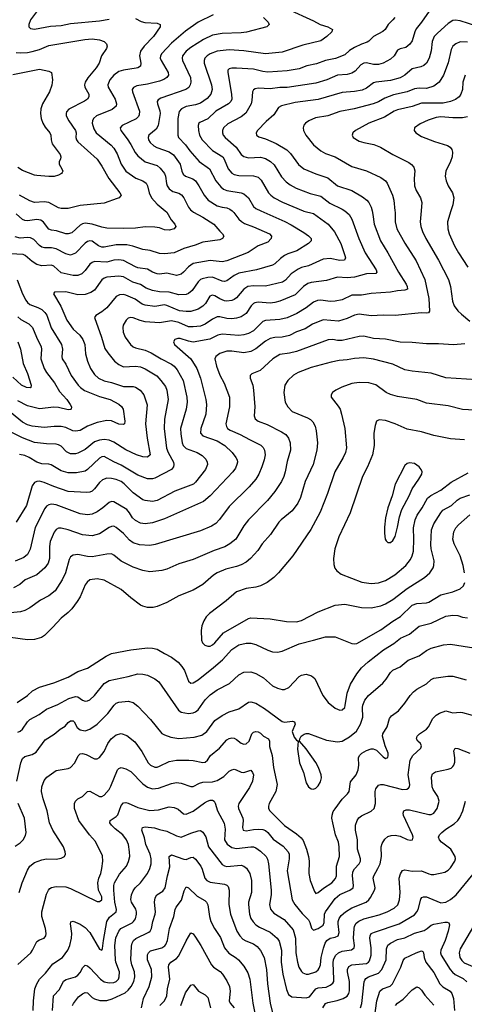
# Model space of a CAD drawing. Header units: inches. Extents: x 501419 to 657765, y 482282 to 547532.
# Tile 103 of 225: x 581726 to 585425, y 533401 to 541591. Entities that reach past the tile are written whole.
import ezdxf

# ---------------------------------------------------------------- set-up
doc = ezdxf.new("R2010")
doc.units = ezdxf.units.IN
doc.header["$MEASUREMENT"] = 0
doc.layers.add('A5583', color=7, linetype='Continuous')
doc.layers.add('A5584', color=7, linetype='Continuous')

msp = doc.modelspace()

# ---------------------------------------------------------------- linework, layer by layer
at = {"layer": 'A5583', "color": 6}
for points, elevation in [([(583493.7, 540000), (583508, 539988), (583550.5, 539930), (583570.6, 539910.6), (583595.9, 539895.9), (583670, 539868.8), (583804, 539810), (583821, 539790), (583819.4, 539770), (583790, 539740.8), (583710, 539710.3), (583626.9, 539653.1), (583450, 539586), (583410, 539576.7), (583310, 539588), (583170, 539562.3), (583130, 539536.1), (583090, 539489.3), (583070, 539473), (583030, 539461.4), (582950, 539482.2), (582890, 539472.6), (582870, 539475.9), (582830, 539491.6), (582790, 539514.2), (582710, 539527.6), (582690, 539535.1), (582590, 539588), (582550, 539593.9), (582510, 539590), (582450, 539572.6), (582350, 539577.9), (582330, 539572.3), (582310, 539555.8), (582270, 539503.5), (582242.8, 539477.2), (582210, 539463.1), (582170, 539463.4), (582070, 539485), (582010, 539540.6), (581990, 539549.6), (581910, 539544.5), (581870, 539553.9), (581830, 539578.4), (581771.7, 539630), (581756.1, 539636.1), (581650, 539642.8)], 4200), ([(583733.2, 540000), (583932.4, 539912.4), (583984.5, 539884.5), (584090, 539821.8), (584130, 539792.5), (584149.7, 539770), (584149.7, 539750), (584128.5, 539730), (584031.3, 539668.7), (583955.9, 539644.1), (583929.6, 539630.4), (583895.7, 539604.3), (583850, 539559.3), (583830, 539547.4), (583697.5, 539510), (583550, 539482.4), (583510, 539463.8), (583450, 539418.1), (583430, 539413.2), (583410, 539415.3), (583330, 539447.9), (583290, 539446.8), (583244, 539436), (583230, 539429.4), (583210, 539410.2), (583161.6, 539338.4), (583130, 539313.3), (583110, 539304.6), (583050, 539302.4), (582970, 539324.7), (582890, 539327.6), (582830, 539338.2), (582778.5, 539358.5), (582730, 539389), (582667.4, 539407.4), (582590, 539452.1), (582550, 539458.6), (582452.3, 539447.7), (582430, 539441), (582410, 539426.3), (582350, 539342), (582318.2, 539321.8), (582270, 539304.3), (582210, 539303.2), (582110, 539327.4), (582015.1, 539324.9), (582008.4, 539310), (582068.7, 539208.7), (582119.4, 539090), (582170, 539017.2), (582227, 538967), (582252.6, 538930), (582267.5, 538890), (582274.9, 538810), (582289.4, 538749.4), (582316.2, 538690), (582350, 538638.2), (582381.4, 538610), (582430, 538586.3), (582490, 538572.7), (582590, 538539.1), (582670, 538539.6), (582690, 538534.5), (582728.3, 538508.3), (582758.6, 538470), (582786.6, 538386.6), (582772.1, 538230), (582786.2, 538110), (582810.9, 537970), (582790, 537951.9), (582750, 537953.6), (582698, 537970), (582610, 538012.5), (582510, 538075.3), (582470, 538092.2), (582430, 538097.9), (582390, 538094.1), (582350, 538079.5), (582270, 538016.8), (582210, 537985.2), (582190, 537979.4), (582150, 537979), (582114.9, 537994.9), (582070, 538043.5), (582050, 538055.3), (582030, 538060.4), (581950, 538062), (581850, 538073.9), (581750, 538111.4), (581650, 538161.8)], 4300), ([(584848, 540000), (584849.1, 539990), (584849, 539910), (584864.3, 539850), (584930.4, 539730.4), (585025.5, 539585.5), (585097.4, 539430), (585130.4, 539270.4), (585135.2, 539164.8), (585127.1, 539152.9), (585110.5, 539149.5), (585068.8, 539151.2), (584850, 539130.9), (584750, 539132.4), (584650, 539127.9), (584550, 539140.6), (584510, 539132.9), (584450, 539104.7), (584378.1, 539081.9), (584250, 539093.6), (584163.4, 539056.6), (584101, 539019), (584030, 538994.9), (583970, 538964.1), (583910.3, 538949.7), (583850, 538947.4), (583810, 538939.9), (583770, 538917.5), (583690, 538853.3), (583650, 538831.2), (583590, 538819), (583490, 538833.1), (583450, 538832.6), (583390, 538813.4), (583357.7, 538790), (583348.8, 538770), (583362.5, 538710), (583390, 538634.4), (583426.3, 538566.3), (583472.2, 538450), (583470.4, 538369.6), (583442.3, 538230), (583445.4, 538205.4), (583454.3, 538190), (583476.1, 538176.1), (583561.5, 538141.5), (583637.3, 538097.3), (583732.1, 538052.1), (583751.2, 538031.2), (583761.4, 538010), (583767.6, 537970), (583759.9, 537930), (583740.1, 537870), (583715.1, 537810), (583690.3, 537770), (583635.3, 537704.7), (583470, 537540.3), (583388.1, 537431.9), (583359.3, 537400.7), (583322, 537378), (583230, 537339.3), (582853.6, 537226.4), (582810, 537218.3), (582721.9, 537221.9), (582670, 537238.9), (582640.8, 537260.8), (582590, 537317.7), (582530, 537366.3), (582510, 537376.8), (582490, 537376.3), (582470, 537367.2), (582390, 537313.9), (582330, 537298.5), (582250, 537306.1), (582130, 537347.1), (582070, 537361.5), (582050, 537360.8), (582030, 537350.5), (582012.1, 537327.9), (581980.7, 537250), (581973, 537210), (581975.4, 537110), (581964.3, 537070), (581934.6, 537030), (581870, 536974), (581771.6, 536930), (581726.5, 536893.5), (581676.1, 536863.9)], 4700), ([(584657.1, 540000), (584664, 539970), (584673.9, 539890), (584727.7, 539750), (584790, 539651.9), (584878.6, 539490), (584941.7, 539390), (584950.7, 539370), (584952.2, 539350), (584930, 539339.9), (584870, 539335.1), (584810, 539324.2), (584650, 539313.8), (584570, 539299.2), (584490, 539299.1), (584410, 539261.5), (584350, 539248.7), (584310, 539246.2), (584230, 539257.8), (584204.6, 539255.4), (584170, 539240.4), (584110, 539192.5), (584032.6, 539147.4), (583950, 539109.8), (583890, 539097.2), (583770, 539087.4), (583750, 539080.4), (583670, 539001.5), (583630, 538981.4), (583590, 538968.1), (583550, 538964.3), (583410, 538975), (583374.6, 538965.4), (583307.6, 538932.4), (583170, 538908.4), (583130, 538915.3), (583062.5, 538937.4), (583042, 538938), (583017.1, 538930), (583005.6, 538910), (583015.1, 538890), (583149.9, 538769.9), (583201, 538690), (583230, 538610), (583275.4, 538430), (583280.8, 538390), (583273.7, 538310), (583231.9, 538190), (583231.7, 538150), (583250.6, 538130), (583370, 538086.2), (583432.2, 538050), (583494.5, 537990), (583525, 537950), (583534.6, 537930), (583537.5, 537910), (583533.9, 537890), (583520.3, 537859.7), (583500, 537830), (583309.8, 537630), (583256.2, 537583.8), (582930, 537439.5), (582830, 537405.2), (582770, 537396.6), (582730, 537404), (582690, 537425.2), (582665.9, 537445.9), (582639.9, 537490), (582616.5, 537516.5), (582510, 537579.2), (582490, 537582.2), (582470, 537575), (582417.3, 537530), (582370, 537497), (582330, 537478.6), (582290, 537471.2), (582230, 537480), (582030, 537555.3), (581990, 537559.5), (581970, 537556), (581950, 537543), (581935.9, 537524.1), (581854.5, 537365.5), (581812.2, 537187.8), (581790, 537143), (581762, 537118), (581690, 537087.4)], 4600), ([(583158.6, 540000), (583171.5, 539990), (583250, 539947.9), (583340.1, 539890), (583390.5, 539830.5), (583414.2, 539810), (583424.3, 539790), (583413, 539770), (583390, 539760.5), (583250, 539739.5), (583186, 539714), (583092.8, 539687.2), (583010, 539650), (582930, 539644.3), (582890, 539647), (582810.8, 539670.8), (582750, 539679), (582667.3, 539707.3), (582616.8, 539716.8), (582530, 539719.2), (582430, 539698.6), (582410, 539699.8), (582382.5, 539710), (582330, 539747.3), (582310, 539751.7), (582290, 539746.1), (582270, 539731.4), (582190, 539649.1), (582150, 539631.9), (582110, 539642.7), (582030, 539685.4), (581990, 539692.5), (581931.7, 539691.7), (581910, 539698.6), (581890, 539712.2), (581843.3, 539763.3), (581816.9, 539776.9), (581790, 539779.4), (581730, 539774.6), (581690, 539785)], 4100), ([(582937.2, 540000), (582949.2, 539990), (582985.6, 539925.6), (583017.4, 539890), (583024.1, 539870), (583010.6, 539850), (582970, 539840.2), (582930, 539843.4), (582890, 539859.2), (582850, 539865.6), (582770, 539866.4), (582690, 539857.5), (582590, 539854.6), (582450, 539855.7), (582410, 539864), (582330, 539890.3), (582270, 539897.8), (582250, 539893.2), (582230, 539881), (582161.3, 539818.7), (582130, 539808), (582110, 539809.3), (582033.8, 539833.8), (581990, 539838.8), (581970, 539848), (581925.7, 539905.7), (581902.2, 539922.2), (581870, 539929.2), (581790, 539918.1), (581770, 539920.1), (581749.6, 539929.6), (581696.2, 539976.2)], 4000), ([(584429.8, 540000), (584468, 539970), (584490, 539932.6), (584548.7, 539770), (584600.3, 539650), (584692, 539510), (584697.6, 539490), (584690, 539480.7), (584610, 539477.7), (584510, 539449.2), (584450, 539444.6), (584370, 539447.8), (584279.4, 539420.6), (584150, 539405.6), (584124.2, 539395.8), (584087.7, 539372.3), (584017.3, 539302.7), (583890, 539249.7), (583850, 539237.7), (583810, 539232.7), (583710, 539241.1), (583683.4, 539236.6), (583670, 539229.8), (583650.9, 539210), (583610, 539146.3), (583570, 539119.9), (583530, 539107.1), (583490, 539102.5), (583450, 539105.2), (583390, 539118.7), (583370, 539117.8), (583330, 539099.6), (583270, 539057.3), (583230, 539042.7), (583170, 539034.6), (583130, 539036.6), (583050, 539073.1), (582990, 539086.4), (582890, 539069.3), (582770, 539076.8), (582728.1, 539088.1), (582670, 539111.6), (582650, 539114.7), (582630, 539107.8), (582610.8, 539090), (582588, 539050), (582583.9, 539030), (582587.3, 538992.7), (582603.8, 538950), (582649.3, 538889.3), (582670.8, 538870.8), (582690, 538861.5), (582770, 538841.2), (582820.9, 538820.9), (582903.7, 538770), (582990, 538724.5), (583010, 538708.9), (583037.3, 538677.3), (583085.9, 538590), (583116.4, 538450), (583119.5, 538410), (583110.1, 538349.9), (583064.2, 538190), (583065.5, 538145.5), (583078.5, 538070), (583087.5, 538047.5), (583110, 538025.1), (583202.1, 537990), (583244.3, 537964.3), (583274.4, 537934.4), (583285.9, 537910), (583287.6, 537890), (583271.9, 537850), (583190, 537744.6), (583171.9, 537728.1), (583017.4, 537670), (582870, 537590.3), (582830, 537584.2), (582770.8, 537590.8), (582750, 537598.1), (582670, 537655.2), (582594.2, 537730), (582570, 537748), (582530, 537765.2), (582490, 537775), (582450, 537775.8), (582416.4, 537763.6), (582390, 537740.6), (582350, 537687.4), (582330.1, 537670), (582310, 537661.2), (582283.2, 537656.8), (582130, 537666.7), (582010, 537706.8), (581930, 537741.8), (581890, 537751), (581869.4, 537750.6), (581850, 537741.7), (581830, 537713.5), (581781.8, 537550), (581697.3, 537410)], 4500), ([(584085, 540000), (584090, 539997.9), (584170, 539979.6), (584292.9, 539890), (584346.1, 539826.1), (584397.9, 539730), (584431, 539629), (584435.2, 539610), (584429, 539591), (584390, 539587.6), (584310, 539604), (584250, 539598.3), (584130, 539542.5), (584070, 539529), (584043.2, 539516.8), (583983.3, 539476.7), (583937.3, 539422.7), (583912.6, 539407.4), (583770, 539374.2), (583670, 539378.2), (583623.2, 539370), (583592.2, 539347.8), (583530, 539277), (583510, 539262.6), (583490, 539255.3), (583450, 539250.4), (583430, 539252.8), (583390, 539268.6), (583350, 539293.1), (583330, 539299.6), (583322.4, 539297.6), (583308.8, 539291.2), (583271.2, 539230), (583250, 539207.9), (583210, 539182.5), (583150, 539164.4), (583110, 539162.3), (583056.7, 539170), (582950, 539213.3), (582930, 539217.6), (582850, 539205.8), (582770, 539215.8), (582745.3, 539225.3), (582685.7, 539265.7), (582610, 539298.4), (582590, 539304.7), (582556.8, 539303.2), (582530, 539287.8), (582450, 539195.2), (582410, 539161.6), (582359.8, 539130), (582347.5, 539112.5), (582407.9, 538950), (582435.9, 538855.9), (582458.6, 538818.6), (582516.3, 538750), (582550, 538722), (582590, 538704.3), (582690, 538709.1), (582730, 538702), (582770, 538686.7), (582867.2, 538627.2), (582901.6, 538590), (582938.8, 538538.8), (582950, 538510), (582960.8, 538430), (582931.4, 538268.6), (582927.6, 538190), (582947.1, 538027.1), (582961.6, 537990), (583006.9, 537910), (583009.6, 537890), (583006.1, 537870), (582990.1, 537850), (582850, 537776.5), (582829.8, 537770.2), (582790, 537771.6), (582710, 537803), (582570, 537885.5), (582510, 537912.3), (582430, 537957), (582410, 537955.8), (582390, 537943.6), (582290.5, 537849.5), (582270, 537835.4), (582198, 537822), (582130, 537822.6), (582070, 537837.3), (581988.3, 537888.3), (581970, 537894.2), (581910, 537897.3), (581869.8, 537909.9), (581804.3, 537950), (581770, 537964.6), (581725.2, 537974.8)], 4400), ([(585065.8, 540000), (585057.2, 539910), (585063.8, 539870), (585077.6, 539830), (585104.9, 539770), (585211.4, 539590), (585293.5, 539430), (585310.2, 539370.2), (585327, 539250), (585339.7, 539210), (585369.8, 539170), (585400.8, 539140.8), (585470, 539082.1)], 4800), ([(585313.3, 540000), (585286.3, 539910), (585287, 539850), (585298, 539810), (585343.6, 539710), (585376.8, 539650), (585453, 539533)], 4900), ([(581706.4, 539426.4), (581748.8, 539310), (581776.5, 539256.5), (581790, 539238.5), (581810, 539222.5), (581877.6, 539197.6), (581910, 539179.9), (581935.8, 539155.8), (581951.8, 539131.8), (581987.9, 539027.9), (582073, 538890), (582081.6, 538850), (582075.6, 538790), (582080.5, 538770), (582110, 538724.9), (582155.2, 538630), (582213.1, 538550), (582231.6, 538530), (582265.4, 538505.4), (582390, 538457.2), (582480.3, 538430), (582551.7, 538391.7), (582573.9, 538373.9), (582588.4, 538350), (582602, 538250), (582598.6, 538230), (582590, 538223.9), (582550, 538227.5), (582490, 538253.2), (582450, 538256.4), (582370, 538239.9), (582290, 538210.1), (582230, 538172.6), (582190, 538166.6), (582169.4, 538169.4), (582110, 538197.3), (582070, 538207.2), (582012.8, 538207.2), (581930, 538197.2), (581830, 538209.9), (581790, 538220.6), (581750, 538241.5), (581610, 538356.5)], 4200), ([(581710, 539118.1), (581737, 539097), (581802, 539062), (581832.2, 539030), (581865.1, 538950), (581906.1, 538870), (581909.1, 538849.1), (581901.6, 538770), (581929.9, 538689.9), (581950, 538655.6), (582015.7, 538570), (582058.6, 538498.6), (582117.6, 538430), (582145.6, 538390), (582157.3, 538370), (582154.5, 538350), (582150, 538347.3), (582130, 538344.1), (582050, 538363.8), (582010, 538368.1), (581890, 538354.6), (581790, 538378.2), (581710, 538419.2)], 4100), ([(585430, 538894.1), (585334, 538886), (585210, 538894.5), (585110, 538893.8), (584990, 538905), (584892.4, 538907.6), (584770, 538932.6), (584670, 538940), (584590, 538959), (584550, 538955.8), (584410, 538922.6), (584370, 538921.9), (584330, 538929.4), (584293.3, 538926.7), (584028.4, 538831.6), (583970, 538817.1), (583890, 538806.4), (583832.4, 538770), (583726.9, 538673.1), (583656.4, 538643.6), (583644.2, 538630), (583644.2, 538610), (583665.8, 538550), (583672.2, 538510), (583681.7, 538370), (583676.8, 538296.8), (583685.8, 538270), (583710.8, 538250.8), (583784.6, 538224.6), (583903.3, 538163.3), (583938.9, 538138.9), (583961.5, 538110), (583977.1, 538070), (583978.7, 538010), (583950, 537914.8), (583934.6, 537830), (583922.7, 537790), (583904.1, 537750), (583850, 537666.1), (583789, 537590), (583628.4, 537430), (583590, 537379.4), (583524.7, 537270), (583474.7, 537230), (583432.8, 537207.2), (583344.2, 537175.9), (583170, 537099.6), (583050, 537065.4), (582950, 537019.8), (582910, 537009.9), (582810, 536997.8), (582750, 537009.7), (582670, 537036.3), (582570, 537087.3), (582510, 537137), (582490, 537146.7), (582450, 537145.9), (582330, 537123.7), (582290, 537125.7), (582210, 537142.3), (582170, 537137.7), (582150, 537122.4), (582138.5, 537101.5), (582107, 536990), (582081, 536930), (582020.1, 536839.9), (581970, 536797.6), (581898.3, 536761.7), (581810, 536697.9), (581770, 536677.1), (581733.7, 536666.3), (581650, 536655.9)], 4800), ([(581711.2, 538910), (581734.4, 538850), (581755.1, 538730), (581790, 538648.1), (581821.2, 538550), (581817.8, 538530), (581812.7, 538527.3), (581784, 538530), (581740.6, 538550), (581670, 538615.9)], 4000), ([(585530, 538596.2), (585271.1, 538611.1), (585150, 538649.4), (584990, 538666.3), (584930, 538677.2), (584830, 538725.9), (584668.1, 538768.1), (584590, 538776.7), (584510, 538772.5), (584450, 538760.1), (584384.4, 538755.6), (584317, 538743), (584150, 538696.2), (584044.1, 538655.9), (584005.3, 538634.7), (583956.1, 538590), (583931, 538550), (583924.6, 538490), (583934.8, 538410), (583955.5, 538370), (583991.9, 538331.9), (584120.2, 538280.2), (584145.4, 538265.4), (584164.9, 538244.9), (584183.7, 538210), (584193.6, 538170), (584203.1, 538070), (584198.8, 538010), (584167.4, 537890), (584102, 537750), (584063, 537617), (584040.3, 537570), (583993.8, 537506.2), (583901.1, 537430), (583883.2, 537410), (583811.6, 537308.4), (583742.7, 537230), (583706, 537174), (583647, 537110), (583610, 537078.2), (583570, 537056), (583530, 537041.2), (583441, 537019), (583368.4, 536990), (583338.5, 536970), (583250, 536892.8), (583170, 536845.7), (583050, 536799.2), (582950, 536743.2), (582870, 536710.3), (582837.5, 536702.5), (582790, 536701.1), (582750, 536711.1), (582730, 536721.7), (582650, 536781), (582570, 536849.9), (582430, 536929.9), (582370, 536940.5), (582310.2, 536930), (582286.8, 536913.2), (582270, 536890.4), (582228.7, 536790), (582205.5, 536750), (582160.1, 536690), (582130, 536658.6), (582070, 536611.3), (582002.8, 536537.2), (581932.1, 536467.9), (581908.3, 536451.7), (581850, 536435), (581791.2, 536431.2), (581570, 536461.9)], 4900), ([(585510, 538343.5), (585410, 538348.7), (585290, 538378), (585110, 538400.3), (585030, 538431.9), (584870, 538455.1), (584810, 538474.1), (584775.8, 538490), (584690, 538552.3), (584630, 538569), (584550, 538572.6), (584490, 538563.2), (584406, 538534), (584356.6, 538510), (584329.4, 538490.6), (584317, 538470), (584318.6, 538450), (584376.6, 538376.6), (584390.8, 538350), (584403.8, 538310), (584431.3, 538190), (584444.5, 538030), (584435.8, 537990), (584417.5, 537950), (584347.8, 537830), (584287.4, 537650), (584226.9, 537493.1), (584148.7, 537350), (583999.5, 537130), (583878.8, 536990), (583839, 536950), (583785.9, 536910), (583730, 536881.4), (583690, 536870.7), (583610, 536860), (583530, 536830.5), (583444.2, 536755.8), (583304.2, 536650), (583276.8, 536623.2), (583257.3, 536590), (583242.5, 536550), (583237.1, 536510), (583238.5, 536430), (583246.9, 536406.9), (583267.6, 536387.6), (583290, 536378.3), (583310, 536380.6), (583330, 536390.1), (583350, 536408.6), (583422.7, 536490), (583630, 536610.8), (583650, 536614.3), (583810, 536607.2), (583945.1, 536585.1), (584030, 536582.8), (584070, 536592.7), (584210, 536664.1), (584350, 536720.8), (584430, 536728.2), (584570, 536700.3), (584650, 536697.5), (584730, 536715.6), (584770, 536732.5), (584830, 536767), (584950, 536858.7), (585094.8, 536950), (585137, 536990), (585166.2, 537030), (585172.4, 537050), (585173, 537090), (585149.2, 537189.2), (585145, 537225), (585152.5, 537347.5), (585170, 537398.1), (585228.7, 537490), (585246.5, 537510), (585318.8, 537550), (585365.6, 537594.4), (585389, 537610), (585470, 537639.4)], 5000), ([(585425.5, 538094.5), (585310, 538103), (585170, 538131), (585070, 538162.5), (584950, 538185.7), (584850, 538227.6), (584770, 538255.4), (584716.5, 538263.5), (584695.1, 538250), (584683.8, 538216.2), (584672.1, 538152.1), (584674.7, 538050), (584660.2, 537970), (584619.1, 537870), (584579.3, 537790), (584475.3, 537490), (584381.8, 537290), (584346.9, 537190), (584337.9, 537110), (584339.7, 537059.7), (584348.5, 537028.5), (584365.1, 537005.1), (584399.5, 536979.5), (584571.1, 536911.1), (584650, 536900.7), (584710, 536907.7), (584770, 536926.7), (584847.4, 536972.6), (584937.2, 537050), (584978.3, 537101.7), (584991.6, 537130), (585001, 537170), (585005.3, 537270), (585003.2, 537363.2), (585015.6, 537430), (585031.5, 537468.5), (585074.1, 537530), (585118.4, 537610), (585146.3, 537633.7), (585230, 537676.5), (585316.1, 537743.9), (585457.6, 537822.4)], 5100), ([(585427.6, 536990), (585414.3, 537050), (585389, 537130), (585339.2, 537230), (585330.6, 537270), (585338.2, 537330), (585355.6, 537364.4), (585377.6, 537390), (585470, 537472.4)], 4900), ([(581706.2, 535910), (581790.2, 535969.8), (581832.4, 536007.6), (581890, 536038.2), (582010, 536075.3), (582130, 536122.5), (582210, 536167.9), (582290, 536196), (582444.3, 536295.7), (582490, 536319.8), (582650, 536349.5), (582790, 536365.3), (582830, 536364.2), (582870, 536355), (582930, 536317.4), (582990, 536288.1), (583045.1, 536245.2), (583076.4, 536210), (583097.6, 536177.6), (583130, 536087.3), (583150, 536071), (583170, 536074.3), (583210, 536099.1), (583339, 536201), (583413.3, 536266.7), (583490, 536350.8), (583550.1, 536389.9), (583610, 536403.7), (583650, 536404.1), (583690, 536392.5), (583790, 536345.7), (583830, 536333.4), (583870, 536329.5), (583910, 536339), (584050, 536399.1), (584171.6, 536428.4), (584270, 536458.3), (584350, 536457.4), (584490, 536401.2), (584510, 536398.7), (584530, 536402.6), (584730, 536514.9), (584831.3, 536588.7), (584893.9, 536626.1), (584990, 536721.3), (585030, 536735.4), (585110, 536740), (585130, 536745.9), (585230, 536805.4), (585330, 536830.9), (585390, 536857.1), (585418.2, 536881.8), (585429.9, 536910)], 4900), ([(581710, 535663.2), (581730, 535671.2), (581751.1, 535688.9), (581790, 535748.9), (581811.5, 535768.5), (581889.4, 535810.6), (581950, 535854.9), (582044.3, 535895.7), (582136.3, 535943.7), (582190, 535959.9), (582210, 535958.8), (582250, 535930.3), (582270, 535922.9), (582290, 535923.8), (582310, 535932.5), (582348.7, 535970), (582430, 536069.8), (582470, 536093.1), (582630, 536126.4), (582710, 536148.1), (582750, 536148), (582790, 536139.1), (582850, 536108.9), (582883, 536083), (583046, 535846), (583070, 535829.3), (583130, 535820.2), (583170, 535824.1), (583190, 535832.4), (583210, 535850), (583270, 535934.4), (583310, 535973.8), (583370, 536016.2), (583470.4, 536069.6), (583550, 536141.2), (583590, 536163.2), (583650, 536165.2), (583690, 536152.9), (583755.3, 536115.3), (583830, 536048.5), (583870, 536029.3), (583910, 536018.3), (583930, 536018.5), (583963.8, 536036.2), (584050, 536127.1), (584070, 536139.3), (584110, 536147), (584153, 536133), (584180.4, 536110), (584248.1, 535970), (584291, 535911), (584350, 535863.3), (584388.7, 535848.6), (584410, 535849.4), (584429.8, 535870.2), (584434.6, 535885.4), (584451.5, 535990), (584476.8, 536063.2), (584530, 536148.5), (584570, 536199.1), (584625.8, 536250), (584752.6, 536350), (584837.5, 536402.5), (584893.9, 536446.1), (584970, 536479.7), (585050, 536545.6), (585150, 536570.8), (585270, 536628.2), (585330, 536637.7), (585370, 536633.9), (585410, 536620.7), (585450, 536614.6)], 4800), ([(581702.4, 535257.6), (581735.1, 535410), (581750, 535446.2), (581770, 535461.9), (581830, 535478.5), (581863.3, 535496.7), (581938.9, 535601.1), (582012.7, 535647.3), (582062.7, 535690), (582104.7, 535715.3), (582130, 535744.1), (582150, 535758.1), (582170, 535757.3), (582179.2, 535750), (582203.5, 535703.5), (582230, 535682.6), (582270, 535676.6), (582311, 535689), (582370, 535730.8), (582459.2, 535820.8), (582512.6, 535890), (582530, 535905.8), (582550, 535914.3), (582630, 535921.6), (582671, 535911), (582710, 535879.9), (582814, 535770), (582910, 535654.4), (582930, 535642.3), (582982.8, 535622.8), (583050, 535611.9), (583177.7, 535622.3), (583241.2, 535638.8), (583282.4, 535670), (583350, 535762.6), (583410, 535803.9), (583470, 535834.5), (583550, 535857.9), (583630, 535914.1), (583650, 535917.3), (583690, 535905.3), (583762.5, 535862.5), (583910, 535752.8), (583930, 535748.8), (583995.8, 535755.8), (584013.6, 535750), (584018.5, 535730), (583993.7, 535670), (584010, 535623.2), (584030, 535598), (584043, 535590), (584037.7, 535522.3), (584054.6, 535410), (584086.2, 535330), (584110, 535241.8), (584130, 535208.8), (584150, 535192.9), (584170, 535190.1), (584190, 535199.8), (584210, 535217.8), (584228.3, 535250), (584235.8, 535284.2), (584233.2, 535310), (584213, 535370), (584190, 535412.4), (584110, 535526), (584053.5, 535590), (584055.8, 535610), (584068.7, 535630), (584091.9, 535648.1), (584110, 535654.1), (584130, 535653.8), (584277.2, 535597.2), (584370, 535583.1), (584410, 535590.6), (584470, 535624.8), (584526.7, 535673.3), (584560, 535730), (584581.7, 535790), (584578.4, 535870), (584581.6, 535890), (584598.1, 535930), (584627, 535970), (584747, 536073), (584774.4, 536105.6), (584810, 536159.7), (584830, 536179.4), (584890, 536206.6), (584957.3, 536262.7), (585050, 536298.2), (585110, 536342.6), (585150, 536361.9), (585250.6, 536389.4), (585310, 536395.9), (585610, 536349.8)], 4700), ([(581721.9, 534330), (581746.5, 534410), (581790, 534515.9), (581810, 534550.9), (581850, 534580.4), (581910, 534603.3), (581950, 534609.6), (582030, 534608.4), (582070, 534616.8), (582097.9, 534630), (582107.9, 534650), (582106, 534670), (582090.2, 534710), (582002, 534850), (581974.4, 534910), (581956.2, 535010), (581920.9, 535110), (581907, 535170), (581909.7, 535210), (581930, 535262.2), (581952.8, 535290), (582030, 535346.4), (582130, 535362.9), (582150, 535371.7), (582185.2, 535410), (582211.6, 535468.4), (582230, 535483.9), (582250, 535485.9), (582279.5, 535479.5), (582350, 535441.8), (582370, 535442.3), (582390, 535452.7), (582430, 535504.3), (582458.8, 535570), (582488.1, 535610), (582530, 535642.1), (582570, 535653.8), (582617, 535637), (582685, 535585), (582742.1, 535502.1), (582795.3, 535410), (582815.8, 535390), (582850, 535372.8), (582870, 535374), (582890, 535381.3), (582970, 535421.4), (583030, 535431.7), (583132.1, 535432.1), (583170, 535428.4), (583249.1, 535410.9), (583270, 535415.3), (583288.4, 535431.6), (583313.2, 535470), (583388.1, 535531.9), (583450, 535600.7), (583470, 535612.2), (583490, 535616.7), (583510, 535614.4), (583530, 535604.1), (583570, 535572.1), (583590, 535563.5), (583610, 535566.5), (583635.2, 535590), (583656.4, 535650), (583670, 535664), (583690, 535669.6), (583710, 535666.2), (583730, 535655.7), (583755.8, 535630), (583794.8, 535610), (583804.9, 535590), (583804.4, 535544.4), (583825.6, 535470), (583837.8, 535370), (583867.3, 535230), (583856.2, 535170), (583801.8, 535070), (583795.4, 535050), (583796.6, 535030), (583807.7, 535010), (583928.2, 534888.2), (584030, 534817.3), (584066.4, 534786.4), (584084, 534764), (584113.1, 534690), (584129.9, 534629.9), (584134, 534590), (584132, 534490), (584143.3, 534430), (584177.9, 534337.9), (584190, 534323.6), (584210, 534329.4), (584253.2, 534366.8), (584322.6, 534410), (584354.1, 534445.9), (584363, 534470), (584362.9, 534550), (584386.1, 534630), (584383.9, 534710), (584377.5, 534750), (584354.4, 534810), (584330.6, 534910), (584324.1, 534950), (584325.1, 534974.9), (584335.1, 535004.9), (584350, 535027.3), (584410, 535106.2), (584453.7, 535150), (584466.9, 535170), (584477.7, 535250), (584524.5, 535310), (584541.8, 535350), (584548.5, 535390), (584543.5, 535450), (584552.1, 535470), (584573.5, 535490), (584610, 535512.3), (584650, 535526.9), (584666.2, 535526.2), (584695.6, 535515.6), (584750, 535458.7), (584770, 535445.7), (584787.3, 535452.7), (584792, 535470), (584790.4, 535490.4), (584765.3, 535550), (584745.1, 535630), (584748.3, 535650), (584783.5, 535710), (584802, 535778), (584819.5, 535800.5), (584878, 535842), (584930, 535904.2), (584974.5, 535970), (585001.6, 535998.4), (585030, 536021.8), (585110, 536067.3), (585150, 536101.8), (585170, 536112.3), (585190, 536115.9), (585289.1, 536129.1), (585330, 536129.2), (585440.5, 536100.5)], 4600), ([(581710, 533732.5), (581818.5, 533830), (581833.6, 533850), (581870, 533921.9), (581890, 533936.3), (581929.5, 533950.5), (581944.8, 533970), (581947.7, 533990), (581942.4, 534030), (581911.1, 534130), (581909.5, 534170), (581950, 534317.1), (581965.1, 534350), (581977.3, 534362.7), (581990, 534371.5), (582030, 534380), (582110, 534376.8), (582150, 534364.8), (582370, 534256.2), (582390, 534255.1), (582410, 534269.6), (582410, 534294.2), (582381, 534350), (582377.5, 534410), (582383.9, 534450), (582400.5, 534490), (582410, 534530), (582418.4, 534590), (582415.9, 534635.9), (582356, 534756), (582308.3, 534810), (582217.7, 534930), (582183.3, 535030), (582181.8, 535070), (582190, 535090.9), (582211.3, 535108.7), (582250, 535130.1), (582290, 535170.1), (582310, 535172.5), (582390, 535128.7), (582410, 535127.8), (582430, 535138.9), (582470, 535186.5), (582485.7, 535214.3), (582539.6, 535350), (582550, 535362.9), (582570, 535370.1), (582610, 535359.2), (582650, 535336.9), (582750, 535234.4), (582790, 535207.4), (582830, 535193.2), (582881, 535199), (582990, 535238.6), (583030, 535245.9), (583070, 535240.5), (583150, 535211.4), (583170, 535213), (583220.9, 535239.1), (583250, 535248.2), (583330, 535251.1), (583370, 535261.8), (583425.7, 535294.3), (583470, 535338.6), (583490, 535352.2), (583510, 535356.3), (583527.9, 535352.1), (583570, 535331.6), (583590, 535328), (583650, 535348.6), (583663.7, 535330), (583670.3, 535310), (583662.2, 535257.8), (583636.6, 535203.4), (583549.4, 535070), (583543.9, 535050), (583546.4, 535030), (583582.2, 534950), (583585, 534930), (583578.8, 534870), (583584.8, 534850), (583610, 534844.3), (583670, 534855.8), (583710, 534856.4), (583750, 534853.5), (583770, 534846.5), (583789.9, 534829.9), (583835.1, 534775.1), (583916.8, 534716.8), (583958.8, 534670), (583966.9, 534650), (583968.8, 534610), (583952.2, 534510), (583993.9, 534270), (584016, 534230), (584076.6, 534156.6), (584130, 534102.3), (584140.9, 534080.9), (584152.9, 534032.9), (584170, 534017.6), (584210, 534030.4), (584250, 534059.5), (584257.7, 534082.3), (584262, 534150), (584269.8, 534170), (584350, 534281.1), (584390, 534313.5), (584472.6, 534350), (584499.5, 534370), (584503.6, 534390), (584494.2, 534470), (584498.7, 534501.3), (584511.7, 534528.3), (584551.1, 534570), (584560.1, 534590), (584562.2, 534610), (584535.5, 534690), (584535.9, 534770), (584519.3, 534850), (584520.6, 534890), (584534.3, 534930), (584548.4, 534951.6), (584570, 534969.5), (584650, 535006.8), (584674.8, 535030), (584685.4, 535070), (584684.5, 535170), (584690, 535192.4), (584710, 535222.7), (584730, 535230.3), (584750.8, 535229.2), (584910, 535186.1), (584947.4, 535190), (584960.3, 535199.7), (584967.7, 535210), (584970.9, 535230), (584957.6, 535310), (584975.6, 535430), (584996.1, 535470), (585062.2, 535530), (585069.6, 535550), (585059.2, 535570), (585039.2, 535590), (585027.4, 535610), (585033.3, 535630), (585052.2, 535650), (585109.6, 535690.4), (585126.1, 535710), (585163, 535777), (585190, 535804.7), (585217.5, 535822.5), (585270, 535841.3), (585330, 535826.3), (585390, 535830.9), (585410, 535828.1), (585490, 535805.2)], 4500), ([(581838.6, 533350), (581841.2, 533430), (581852.5, 533530), (581868.1, 533571.9), (581890.4, 533609.6), (581941.3, 533658.7), (582002.4, 533737.6), (582083.7, 533790), (582126, 533850), (582142.3, 533890), (582158, 533950), (582160, 533990), (582149.7, 534070), (582152.1, 534087.9), (582170, 534092.3), (582230, 534066.4), (582270, 534039.9), (582310, 533997.4), (582390, 533860.5), (582410, 533852.2), (582415.9, 533864.1), (582422.3, 533930), (582450.5, 534089.5), (582474.6, 534125.4), (582530.1, 534170), (582533, 534190), (582517.9, 534250), (582510.1, 534349.9), (582510.8, 534390), (582516.3, 534410), (582556, 534484), (582615.4, 534550), (582631.5, 534588.5), (582641.9, 534630), (582640.5, 534670), (582630.6, 534730), (582614.9, 534770), (582584.6, 534810), (582520.1, 534860.1), (582489.8, 534890), (582476.4, 534910), (582477.9, 534930), (582530, 534962.5), (582543, 534977), (582570, 535053.8), (582590, 535076.9), (582610, 535080.1), (582630, 535074.8), (582710, 535038.7), (582810, 535014), (582880.6, 535019.4), (582970, 535042.2), (583010, 535038.8), (583043.9, 535023.9), (583090, 534984.5), (583110, 534982.2), (583170, 535007.4), (583262.8, 535077.2), (583288.7, 535091.3), (583310, 535098.1), (583330, 535098.3), (583343.8, 535090), (583353.4, 535073.4), (583371.1, 535011.1), (583428.3, 534908.3), (583436.1, 534856.1), (583430.8, 534770), (583453.1, 534733.1), (583490, 534705), (583530, 534695.3), (583650, 534711.1), (583670, 534709.1), (583690, 534701.1), (583730, 534674.2), (583776, 534630), (583787, 534607), (583795.3, 534570), (583819, 534350), (583817.3, 534310), (583804.8, 534230), (583811.5, 534191.5), (583839.6, 534159.6), (583925.1, 534105.1), (584000.5, 534020.5), (584021.9, 533950), (584022.3, 533830), (584037, 533750), (584049, 533710), (584070, 533673.2), (584082.5, 533662.5), (584110, 533651.8), (584130, 533652.7), (584189.7, 533670.3), (584210, 533688.5), (584217.9, 533702.1), (584227.3, 533730), (584234.2, 533790), (584253.2, 533866.8), (584268.2, 533910), (584281, 533930), (584310, 533949.5), (584350, 533957.8), (584375, 533970), (584383, 533997), (584375.1, 534070), (584376.9, 534090), (584385.2, 534114.8), (584400.7, 534139.3), (584435.3, 534170), (584490, 534204.2), (584608.9, 534251.1), (584631.1, 534268.9), (584644.6, 534290), (584677.1, 534350), (584682.7, 534370), (584667.5, 534450), (584671, 534470), (584706.8, 534530), (584724.3, 534570), (584735.6, 534630), (584734.2, 534710), (584742.9, 534737.1), (584764.5, 534775.5), (584790, 534796.7), (584815.8, 534804.2), (584850, 534806.2), (584890, 534798.9), (584950, 534770.8), (584973.5, 534766.5), (584993.1, 534770), (584998.2, 534790), (584993.7, 534810), (584920, 534970), (584915.3, 534990), (584920.4, 535010), (584941.5, 535018.5), (584970, 535018.1), (585130, 534978.4), (585150, 534980.4), (585170, 534990.1), (585199.7, 535030), (585215.3, 535090), (585205, 535130), (585166.7, 535186.7), (585157.1, 535210), (585150.9, 535290), (585161.3, 535318.8), (585185, 535335), (585290, 535356.8), (585314.2, 535365.8), (585330, 535377.6), (585338.6, 535390), (585345.7, 535414.3), (585346.3, 535450), (585338.6, 535510), (585350, 535530.1), (585370.3, 535529.7), (585470, 535488.5)], 4400), ([(581690, 534716.1), (581730, 534742.8), (581754.9, 534770), (581775.8, 534804.2), (581781.6, 534830), (581766, 534950), (581713.7, 535070)], 4700), ([(581998.7, 533350), (582006.9, 533470), (582056.3, 533523.7), (582090, 533592.6), (582112, 533608), (582190, 533628.3), (582210, 533641.7), (582230, 533666.5), (582252.7, 533707.3), (582270, 533725.1), (582290, 533720.9), (582310, 533704.4), (582397.7, 533610), (582430, 533587.1), (582470, 533579.9), (582510, 533583.2), (582530, 533590.7), (582547.6, 533610), (582554.8, 533630), (582557.5, 533670), (582527, 533750), (582524.3, 533770), (582517.6, 533890), (582527, 533953), (582550, 534009.8), (582568.2, 534030), (582660.6, 534079.4), (582674.1, 534090), (582688.7, 534111.3), (582699.2, 534150), (582698.7, 534170), (582691.4, 534191.4), (582656.1, 534250), (582652, 534272), (582656.5, 534310), (582670, 534344.6), (582686.8, 534370), (582730.2, 534410), (582790, 534490), (582810.1, 534529.9), (582820.8, 534570), (582820.9, 534610), (582812.4, 534650), (582775.3, 534730), (582764.2, 534784.2), (582742.1, 534850), (582747, 534870), (582770, 534876.9), (582847.7, 534867.7), (582890, 534853.4), (582950, 534841), (583030, 534801.3), (583070, 534791.9), (583150, 534824.9), (583210, 534843.5), (583230, 534845.2), (583250, 534831.9), (583273.7, 534793.7), (583296.4, 534710), (583410, 534562.4), (583430, 534551.8), (583450, 534547.7), (583570, 534556.8), (583590.9, 534550.9), (583614, 534534), (583639.8, 534490), (583654.1, 534430), (583654.1, 534330), (583629.9, 534250.1), (583628.4, 534230), (583638.9, 534150), (583650, 534115.2), (583667.2, 534087.2), (583690, 534062.8), (583722.3, 534042.3), (583810, 534001.6), (583867.8, 533950), (583885, 533925), (583902.9, 533850), (583902.5, 533750), (583914.7, 533650), (583944.8, 533524.8), (583962.9, 533482.9), (583990, 533462.7), (584110, 533453.1), (584136.2, 533463.8), (584190.6, 533529.4), (584210, 533538), (584276.2, 533543.8), (584310, 533559), (584330, 533575.8), (584338.1, 533590), (584340.7, 533610), (584334.8, 533745.2), (584338, 533770), (584354.7, 533805.3), (584378.1, 533830), (584410, 533841.6), (584486.7, 533853.3), (584508.2, 533870), (584510.1, 533890), (584502.6, 533950), (584507.6, 534032.4), (584510, 534050.8), (584524, 534076), (584547.3, 534092.7), (584590, 534111.3), (584716.2, 534143.8), (584783.8, 534170), (584840.1, 534199.9), (584871.2, 534228.8), (584886.1, 534270), (584892.4, 534330), (584884, 534450), (584894.4, 534485.6), (584910, 534513), (584930, 534520), (584990, 534507.7), (585070, 534510.4), (585130, 534485.3), (585150, 534479.2), (585170, 534479.2), (585261.6, 534498.4), (585290, 534515.4), (585310, 534535.7), (585345.1, 534590), (585350.4, 534610), (585347.4, 534630), (585313.6, 534690), (585235.8, 534750), (585217.9, 534770), (585210.6, 534790), (585218.1, 534810), (585236.6, 534830), (585270, 534856.8), (585339.3, 534900.7), (585370.8, 534930), (585386.6, 534953.4), (585412.6, 535010), (585433.9, 535090)], 4300), ([(582165.6, 533390), (582174, 533406), (582216.8, 533463.2), (582250, 533488.7), (582270, 533497.8), (582290, 533495.9), (582330, 533456.7), (582350, 533445.3), (582392, 533432), (582450, 533431.9), (582494.9, 533445.1), (582602.9, 533497.1), (582630, 533518.2), (582654.9, 533550), (582675.9, 533590), (582685, 533630), (582680, 533670), (582658.4, 533730), (582652.1, 533770), (582656.3, 533883.7), (582661.7, 533910), (582672.1, 533930), (582691.4, 533948.6), (582800.1, 533999.9), (582812.5, 534010), (582823.1, 534030), (582833.9, 534090), (582854.2, 534150), (582856.4, 534170), (582847.2, 534250), (582853.4, 534286.6), (582867, 534310), (582917.5, 534342.5), (582937.3, 534370), (582955.8, 534470), (582975.6, 534544.4), (582970.2, 534629.8), (582990, 534643.4), (583092.7, 534607.3), (583110, 534605.5), (583150, 534622), (583170, 534623.6), (583190, 534607), (583233.5, 534550), (583245.3, 534525.3), (583266.9, 534450), (583282.7, 534430), (583310, 534417.9), (583430, 534400), (583450.8, 534390.8), (583459.7, 534379.7), (583469.5, 534350), (583465.5, 534230), (583479.1, 534150), (583531.3, 534010), (583556.7, 533970), (583582.5, 533942.5), (583607.6, 533927.6), (583670, 533903.9), (583702, 533882), (583730, 533847.3), (583758.9, 533790), (583778.3, 533690), (583786.9, 533570), (583809, 533410), (583829.2, 533330)], 4200), ([(584249.2, 533370.8), (584270, 533406.5), (584290, 533416.5), (584366.8, 533433.2), (584417.7, 533450), (584450, 533468.4), (584463.6, 533490), (584468.6, 533511.4), (584468.5, 533590), (584452.1, 533670), (584454, 533690), (584464.4, 533715.6), (584490, 533730.3), (584610, 533740.2), (584628.6, 533751.4), (584636.9, 533763.1), (584649.4, 533810), (584649, 533869), (584640.2, 533950), (584641.2, 533970), (584651.4, 533988.5), (584678.1, 534001.9), (584883.6, 534070), (585010, 534145), (585030.7, 534169.3), (585040.2, 534190), (585063.7, 534276.3), (585071.2, 534288.8), (585084.8, 534295.2), (585110, 534293.7), (585130, 534287), (585230, 534245), (585270, 534250), (585310, 534272), (585356.1, 534310), (585497.6, 534482.4)], 4200), ([(582739.1, 533370), (582754.9, 533450), (582803.1, 533550), (582824.8, 533630), (582822.3, 533690), (582790.3, 533770), (582790, 533812), (582798.3, 533830), (582815, 533845), (582910, 533870), (582933.7, 533886.3), (582942.4, 533897.6), (582954.5, 533930), (582972.2, 534030), (583007.3, 534130), (583019.5, 534190), (583028.9, 534210), (583073.6, 534266.4), (583094.6, 534345.4), (583110, 534376.9), (583130, 534370.7), (583201.5, 534301.5), (583265.2, 534265.2), (583280.3, 534250), (583290, 534229.2), (583304.2, 534130), (583317.5, 534090), (583346, 534030), (583396.7, 533956.7), (583430.9, 533870), (583465.8, 533825.8), (583527.6, 533787.6), (583547.5, 533770), (583590, 533716.6), (583622.8, 533662.8), (583640.4, 533610), (583666.2, 533410), (583694.5, 533270)], 4100), ([(584562.1, 533370), (584572.9, 533407.1), (584592.7, 533587.3), (584597.8, 533602.2), (584605.7, 533614.3), (584628.7, 533630), (584710, 533658.9), (584740, 533690), (584775.4, 533770), (584777.6, 533862.4), (584790, 533893.4), (584811.3, 533910), (584870, 533940.7), (584930, 533952.6), (585010, 533993.7), (585090, 534015.2), (585116.9, 534030), (585150, 534057.7), (585170, 534066.4), (585262.8, 534082.8), (585283.3, 534083.3), (585297.4, 534077.4), (585302.8, 534062.8), (585291.9, 534010), (585266.1, 533930), (585228.8, 533850), (585226.9, 533830), (585232.5, 533810), (585307.4, 533690), (585327, 533667), (585350, 533649), (585415.2, 533615.2), (585447.1, 533587.1)], 4100), ([(582891.3, 533390), (582932, 533430), (582951.5, 533470), (582955.8, 533530), (582976.1, 533610), (582965.2, 533710), (582967.6, 533730), (582982.6, 533750), (583030, 533781.6), (583050, 533804.2), (583110, 533928), (583150, 533994.6), (583170, 533986.9), (583190, 533958.8), (583233.7, 533890), (583321.6, 533730), (583339.1, 533710), (583392.9, 533672.9), (583414.6, 533650), (583450, 533594.9), (583471.4, 533550), (583476.6, 533510), (583469.6, 533429.6), (583477.3, 533410), (583510.7, 533370.7)], 4000), ([(585501, 534050), (585390, 533861.1), (585381, 533830), (585387.2, 533790), (585403.7, 533763.7), (585424.3, 533744.3), (585508.7, 533708.7)], 4200), ([(584673.8, 533270), (584697.9, 533430), (584721.7, 533510), (584744.8, 533530), (584808.5, 533551.5), (584828.6, 533571.4), (584897.1, 533710), (584915.7, 533764.3), (584930, 533783.4), (585025, 533830), (585070, 533846.6), (585080.9, 533840.9), (585086.6, 533830), (585090, 533790), (585104.8, 533750), (585170, 533664.1), (585221.5, 533570), (585246.1, 533546.1), (585306.7, 533510), (585322.3, 533490), (585334.1, 533450), (585342.8, 533350)], 4000), ([(583065.4, 533390), (583105.2, 533494.8), (583150, 533560.1), (583170, 533564), (583213.9, 533510), (583270, 533478.2), (583290, 533456.2), (583312.7, 533370)], 3900), ([(584852, 533390), (584869, 533411), (584917.5, 533442.5), (584990, 533521.8), (585030, 533546.4), (585050, 533538.3), (585070, 533517.7), (585096.6, 533476.6), (585170, 533394.7)], 3900)]:
    msp.add_lwpolyline(points, dxfattribs=dict(at, elevation=elevation))
at = {"layer": 'A5583', "color": 6, "elevation": 5200}
msp.add_lwpolyline([(584970, 537905.4), (584950, 537899.6), (584930, 537881.6), (584850, 537726.6), (584824.3, 537630), (584787.3, 537530), (584770, 537446), (584761, 537370), (584760.6, 537320.6), (584767.1, 537270), (584774.8, 537254.8), (584790, 537241), (584810, 537240.9), (584830, 537258.4), (584850, 537292.3), (584870, 537369.2), (584885.3, 537454.7), (584904.7, 537515.3), (584967.1, 537630), (584990.9, 537689), (585047.7, 537770), (585070.3, 537810), (585073.5, 537830), (585066.3, 537850), (585050, 537871.3), (585010, 537899.9)], close=True, dxfattribs=at)
at = {"layer": 'A5584', "color": 6}
for points, elevation in [([(581890.7, 541689.3), (581815.7, 541590), (581802.3, 541550), (581803.3, 541530), (581817.1, 541517.1), (581850.9, 541510.9), (581983.5, 541536.5), (582070, 541541.9), (582150, 541559.5), (582390, 541580.4), (582470, 541595.7)], 4000), ([(585151.3, 541688.7), (585069.6, 541570), (585024.7, 541515.3), (585012.3, 541490), (584990, 541415.7), (584972.8, 541387.2), (584939.6, 541360.4), (584890, 541349), (584870, 541337.1), (584840.7, 541290), (584810, 541262.1), (584750, 541229.7), (584710, 541217.3), (584670, 541218.5), (584610, 541230.9), (584590, 541228.9), (584564.6, 541215.5), (584516.9, 541163.1), (584490, 541146.7), (584450, 541135), (584370, 541128.8), (584280.1, 541090), (584190, 541063.1), (583950, 541026.7), (583890, 541025.6), (583810, 541014.7), (583710, 541019.7), (583684.7, 541015.3), (583672.3, 541007.7), (583663.7, 540990), (583657.9, 540917.9), (583651.1, 540890), (583606.6, 540813.4), (583570, 540783.1), (583456.9, 540723.1), (583422.7, 540690), (583413.3, 540670), (583412.1, 540650), (583419.9, 540630), (583436.8, 540610), (583527.7, 540530), (583568.5, 540468.5), (583590, 540451.3), (583630, 540440.2), (583730, 540446.2), (583770, 540436.2), (583812.5, 540410), (583844, 540384), (583904.7, 540284.7), (583943, 540243), (583975.9, 540215.9), (584024.8, 540190), (584143.9, 540143.9), (584230, 540122.5), (584305.5, 540065.5), (584410, 540015.5), (584429.8, 540000)], 4500), ([(583335.7, 541630), (583211, 541570), (583105.7, 541494.3), (582990, 541394.1), (582907.4, 541310), (582896.8, 541290), (582895.9, 541270), (582903.1, 541250), (582961.2, 541150), (582962.8, 541130), (582951.5, 541110), (582925.9, 541094.1), (582890, 541080.5), (582790, 541054.8), (582700.7, 541039.3), (582672.1, 541027.9), (582663, 541010), (582664.9, 540990), (582722, 540830), (582720.8, 540799.2), (582714.5, 540785.5), (582694.7, 540765.3), (582577.5, 540710), (582561.7, 540690), (582566.9, 540670), (582620.9, 540600.9), (582652.1, 540552.1), (582686.2, 540486.2), (582710, 540457.1), (582770, 540408.7), (582870, 540378.4), (582896.1, 540356.1), (582930.9, 540310), (582938.3, 540290), (582947, 540227), (582952.6, 540210), (582970, 540184.3), (583001.4, 540161.4), (583050, 540146.6), (583073.5, 540133.5), (583093.1, 540110), (583130.3, 540030.3), (583148.1, 540008.1), (583158.6, 540000)], 4100), ([(583755.3, 541610), (583793.5, 541570), (583800.3, 541550), (583783.5, 541530), (583613.1, 541486.9), (583570, 541480.7), (583410, 541475.5), (583330, 541461), (583255.4, 541424.6), (583150, 541359.4), (583111.2, 541328.8), (583080.4, 541290), (583076.8, 541270), (583080.4, 541250), (583146.4, 541110), (583150.6, 541070), (583145.8, 541050), (583132.2, 541027.8), (583108.9, 541010), (582901.2, 540938.8), (582877.1, 540922.9), (582870.5, 540910), (582872.5, 540890), (582891.7, 540831.7), (582894.1, 540810), (582878.7, 540710), (582860.4, 540679.6), (582801, 540630), (582793.7, 540610), (582798.5, 540590), (582810.7, 540570), (582840.8, 540540.8), (582866.8, 540526.8), (582970, 540491.1), (583006.5, 540466.5), (583060.2, 540390), (583074.5, 540330), (583085.9, 540305.9), (583105.9, 540290), (583166.3, 540266.2), (583189, 540249), (583217.2, 540210), (583259.6, 540130), (583295, 540090), (583370, 540042.8), (583410, 540030.6), (583450, 540025.3), (583475.3, 540015.3), (583493.7, 540000)], 4200), ([(583950, 541681), (584170, 541580), (584226.3, 541550), (584289.5, 541530), (584327.9, 541510), (584321.5, 541490), (584281.5, 541450), (584230, 541414.8), (584080.5, 541379.5), (583910, 541320.7), (583770, 541306.3), (583590, 541330.5), (583470, 541340.3), (583370, 541328.1), (583310, 541305.9), (583284.8, 541290), (583266.8, 541270), (583260, 541250), (583260.2, 541230), (583321.6, 541050), (583326.2, 541010), (583315.3, 540970), (583284.5, 540935.5), (583230, 540896.5), (583190, 540882.7), (583110.1, 540869.9), (583071.4, 540850), (583053.8, 540826.2), (583042.7, 540770), (583043.2, 540630), (583048.1, 540610), (583105.3, 540550), (583140.3, 540500.3), (583219.4, 540410), (583305.1, 540350), (583358.9, 540250), (583399.5, 540199.5), (583422.2, 540182.2), (583450, 540169.3), (583569.4, 540150), (583590, 540142.5), (583630, 540107.9), (583670, 540038.1), (583690, 540019), (583733.2, 540000)], 4300), ([(584846.1, 541610), (584831.2, 541590), (584791.2, 541550), (584766.2, 541510), (584748.3, 541491.7), (584668.5, 541451.5), (584630, 541411.9), (584616.4, 541403.6), (584570, 541387.5), (584510, 541358.4), (584470, 541333.7), (584430, 541299.5), (584352.2, 541267.8), (584270, 541250), (584196.1, 541223.9), (584114.6, 541205.4), (584050, 541182.8), (583950, 541165.9), (583790, 541154.9), (583750, 541159.7), (583670, 541178.4), (583530, 541188.7), (583491.8, 541188.2), (583470, 541181.3), (583458.9, 541170), (583457, 541150), (583489.2, 540970), (583489.9, 540930.1), (583482.4, 540910), (583462.9, 540890), (583358.2, 540830), (583290, 540766.2), (583223.8, 540736.1), (583217.8, 540730), (583212.1, 540710), (583212.8, 540670), (583221, 540630), (583243.3, 540590), (583330, 540501.9), (583415.2, 540450), (583427.9, 540430), (583460.1, 540350), (583490, 540313.2), (583510, 540302.5), (583550, 540293.2), (583670, 540292.8), (583710, 540281.4), (583734.9, 540254.9), (583797.3, 540150), (583814.6, 540130), (583841.8, 540110), (583912.9, 540072.8), (584085, 540000)], 4400), ([(582690, 541600.5), (582736.9, 541576.9), (582767.3, 541567.3), (582870, 541560.5), (582895.6, 541550), (582894.4, 541530), (582840.3, 541450), (582761.5, 541370), (582731.3, 541330), (582722.4, 541290), (582735.3, 541230), (582730, 541205), (582710, 541190.4), (582693.9, 541186.1), (582590, 541171.1), (582550, 541159), (582510, 541130.5), (582474.9, 541090), (582458.6, 541050), (582461.7, 541030), (582519.5, 540930), (582532.7, 540890), (582529.1, 540870), (582496.1, 540843.9), (582364.8, 540790), (582340.6, 540770), (582330.8, 540750), (582330, 540730), (582343, 540683), (582362.6, 540650), (582487.1, 540547.1), (582510, 540521.6), (582535.8, 540475.8), (582571.3, 540390), (582610, 540332), (582691.2, 540271.2), (582750, 540248.9), (582778.7, 540230), (582789.9, 540209.9), (582803.4, 540150), (582823.7, 540110), (582870, 540055.8), (582937.2, 540000)], 4000), ([(585530, 541537.7), (585390, 541580.8), (585350, 541586.5), (585330, 541583.6), (585290, 541558.2), (585200.6, 541479.4), (585173.8, 541450), (585158.2, 541410), (585149.1, 541330.9), (585132, 541270), (585111.2, 541230), (585089.3, 541210), (585062.1, 541197.9), (584990, 541181.7), (584931.1, 541130), (584890, 541106.7), (584810, 541084.8), (584688.6, 541071.4), (584670, 541064.6), (584610, 541019.8), (584574.7, 541005.3), (584510, 540992.6), (584410, 540985.4), (584210, 540926.5), (584018.4, 540901.6), (583905.1, 540874.9), (583880.3, 540859.7), (583839.6, 540800.4), (583775.9, 540744.1), (583704.4, 540670), (583693, 540650), (583695.9, 540630), (583716.8, 540616.8), (583770, 540599.8), (583860.6, 540560.6), (583947.6, 540507.6), (583978.2, 540478.2), (584046.3, 540386.3), (584090, 540350.5), (584190, 540308), (584290, 540274.6), (584370, 540209.6), (584490, 540169.2), (584578, 540118), (584612.9, 540090), (584630.5, 540070), (584650.2, 540030), (584657.1, 540000)], 4600), ([(581696.3, 541316.3), (581730, 541313.7), (581790, 541317.2), (581830, 541325.7), (581890, 541343.8), (581970, 541376), (582267, 541427), (582330, 541430.5), (582390, 541421.7), (582430.1, 541410), (582449.7, 541390), (582453.6, 541370), (582448, 541350), (582405.5, 541290), (582388.3, 541230), (582361.9, 541190), (582293.4, 541106.6), (582271, 541070), (582266.2, 541050), (582268.6, 541030), (582301.2, 540970), (582302.8, 540950), (582289.4, 540930), (582266, 540914), (582134.3, 540845.7), (582116.7, 540823.3), (582112.6, 540810), (582114.2, 540790), (582134.5, 540750), (582190.4, 540670), (582195.4, 540650), (582194, 540610), (582199.2, 540590), (582210, 540573.6), (582370, 540429.4), (582410, 540372.9), (582468.5, 540268.5), (582560.2, 540150), (582569.2, 540130), (582553.4, 540110), (582538.1, 540101.9), (582430, 540063.7), (582230, 540046.1), (582130, 540019.7), (582070, 540019.9), (582050, 540025.3), (581969.7, 540069.7), (581930, 540074.4), (581850.6, 540070.6), (581810, 540083.5), (581724.2, 540130)], 3900), ([(585450, 541402.6), (585390, 541405.2), (585353.7, 541390), (585330, 541369.2), (585316.7, 541343.3), (585290, 541231), (585251.8, 541128.2), (585214.6, 541070), (585170, 541037.3), (585110, 541019.6), (585050, 541020.7), (585010, 541014.2), (584950, 540990.1), (584835.8, 540964.2), (584763.1, 540936.9), (584710, 540906.9), (584667.3, 540890), (584508.2, 540848.2), (584390, 540827.5), (584290, 540791.1), (584186.9, 540773.1), (584130.9, 540749.1), (584102.9, 540730), (584090, 540713.5), (584083.2, 540690), (584086, 540670), (584105.5, 540630), (584169.7, 540550), (584230, 540499.5), (584270, 540478.9), (584350.2, 540450.2), (584489.3, 540369.3), (584610, 540334.4), (584730, 540278.3), (584769.3, 540250), (584784.1, 540230), (584826.6, 540130), (584838.1, 540090), (584848, 540000)], 4700), ([(581670, 541134.5), (581890, 541178.9), (581970, 541161.8), (581991.5, 541151.5), (582000.3, 541090), (581992.8, 541047.2), (581973.2, 540990), (581917.1, 540890), (581903.5, 540850), (581898.8, 540810), (581906, 540770), (581919.4, 540730), (581937.9, 540697.9), (581977.5, 540650), (581985.8, 540630), (581987.3, 540590), (581996.9, 540556.9), (582062.8, 540470), (582069.2, 540450), (582066.1, 540430), (582055.5, 540410), (582053.9, 540390), (582077.8, 540350), (582085, 540330), (582080, 540320), (582073.5, 540310), (582050, 540296.7), (582012.8, 540287.2), (581970, 540286.4), (581870, 540294.7), (581850, 540298.3), (581750, 540336.9), (581710, 540361.5)], 3800), ([(585432, 541128), (585413.7, 541070), (585408.6, 541010), (585396.6, 540970), (585381.8, 540950), (585352.5, 540927.4), (585311, 540909), (585250, 540895.8), (585070, 540897.1), (584990, 540869), (584870, 540841.4), (584842.7, 540830), (584760.8, 540779.2), (584632, 540730), (584521, 540670), (584496.3, 540650), (584490.6, 540630), (584500.9, 540610), (584550, 540580.7), (584590, 540567.7), (584672.1, 540552.1), (584727.1, 540530), (584830, 540470.3), (584962.1, 540402.1), (584985.7, 540385.7), (585004.9, 540364.9), (585012.7, 540332.7), (585007, 540270), (585010.7, 540210), (585024.8, 540170), (585060.3, 540110), (585072.5, 540070), (585065.8, 540000)], 4800), ([(585450, 540783.9), (585410, 540775.4), (585330, 540773.4), (585230, 540782.3), (585190, 540776.9), (585125, 540755), (585056.4, 540723.6), (585011.2, 540690), (585007.1, 540670), (585022, 540650), (585070, 540619.3), (585177.6, 540577.6), (585283.8, 540543.8), (585306.7, 540530), (585320.1, 540510), (585325.2, 540490), (585323.7, 540450), (585311, 540410), (585272.1, 540330), (585266, 540290), (585272.6, 540250), (585291, 540210), (585327.4, 540150), (585336.5, 540110), (585328.4, 540050), (585313.3, 540000)], 4900)]:
    msp.add_lwpolyline(points, dxfattribs=dict(at, elevation=elevation))

doc.saveas('drawing.dxf')
